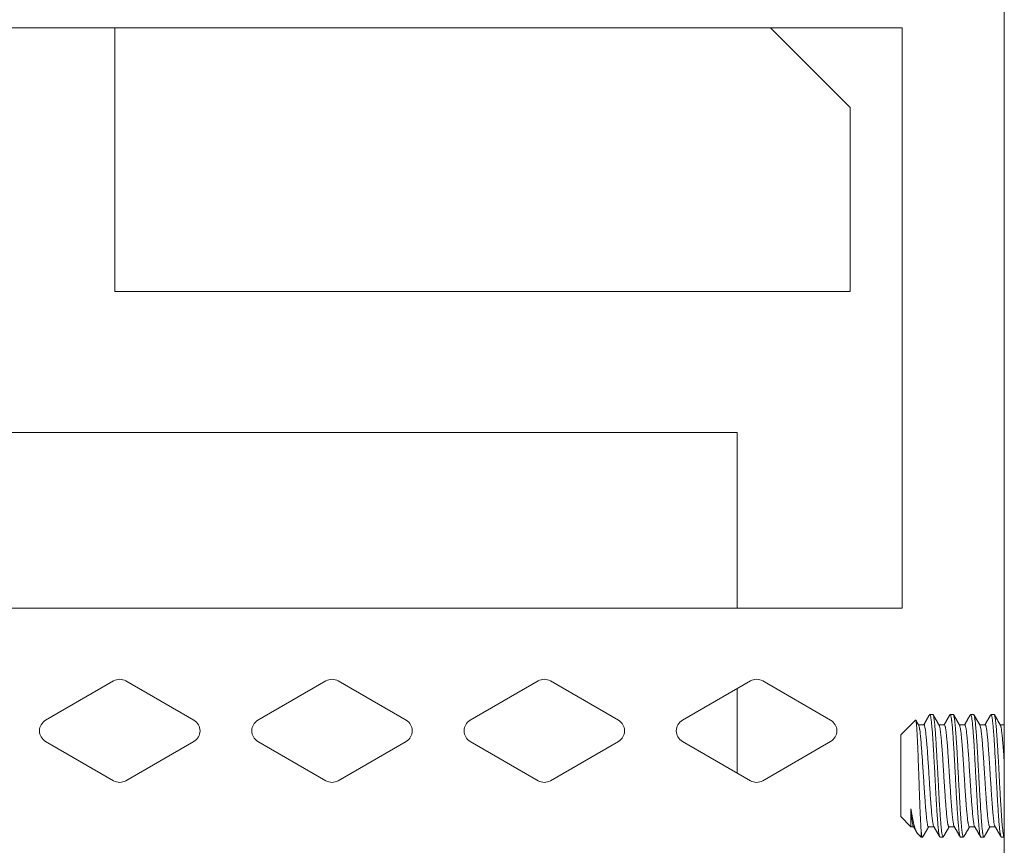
# Model space of a CAD drawing. Header units: millimetres. Extents: x 10908 to 11424, y -3584 to -2973.
# Tile 5 of 50: x 11171 to 11195, y -3548 to -3527. Entities that reach past the tile are written whole.
import ezdxf

# ---------------------------------------------------------------- set-up
doc = ezdxf.new("R2010")
doc.units = ezdxf.units.MM
doc.layers.add('1', color=7, linetype='Continuous', true_color=0xffffff)

msp = doc.modelspace()

# ---------------------------------------------------------------- linework, layer by layer
at = {"layer": '1', "color": 7, "linetype": 'Continuous', "lineweight": 18}
for p, q in [((11194.606, -3520.884), (11194.606, -3563.184)), ((11091.406, -3527.584), (11192.106, -3527.584)), ((11172.836, -3527.584), (11172.836, -3534.034)), ((11190.836, -3529.534), (11188.886, -3527.584)), ((11192.106, -3527.584), (11192.106, -3541.784)), ((11190.836, -3534.034), (11190.836, -3529.534)), ((11172.836, -3534.034), (11190.836, -3534.034)), ((11114.07, -3537.484), (11188.07, -3537.484)), ((11188.07, -3537.484), (11188.07, -3541.784)), ((11192.106, -3541.784), (11091.406, -3541.784)), ((11172.804, -3543.563), (11171.14, -3544.524)), ((11174.768, -3544.524), (11173.104, -3543.563)), ((11178, -3543.563), (11176.336, -3544.524)), ((11179.964, -3544.524), (11178.3, -3543.563)), ((11183.196, -3543.563), (11181.532, -3544.524)), ((11185.16, -3544.524), (11183.496, -3543.563)), ((11188.392, -3543.563), (11186.728, -3544.524)), ((11188.07, -3543.749), (11188.07, -3545.818)), ((11190.356, -3544.524), (11188.692, -3543.563)), ((11192.857, -3544.384), (11192.783, -3544.384)), ((11193.357, -3544.384), (11193.283, -3544.384)), ((11193.857, -3544.384), (11193.783, -3544.384)), ((11194.357, -3544.384), (11194.283, -3544.384)), ((11192.43, -3544.523), (11192.07, -3544.884)), ((11192.639, -3544.634), (11192.501, -3544.634)), ((11193.138, -3544.634), (11193.001, -3544.634)), ((11193.639, -3544.634), (11193.501, -3544.634)), ((11194.138, -3544.634), (11194.001, -3544.634)), ((11194.606, -3544.634), (11194.501, -3544.634)), ((11192.07, -3544.884), (11192.07, -3546.884)), ((11171.14, -3545.044), (11172.804, -3546.004)), ((11173.104, -3546.004), (11174.768, -3545.044)), ((11176.336, -3545.044), (11178, -3546.004)), ((11178.3, -3546.004), (11179.964, -3545.044)), ((11181.532, -3545.044), (11183.196, -3546.004)), ((11183.496, -3546.004), (11185.16, -3545.044)), ((11186.728, -3545.044), (11188.392, -3546.004)), ((11188.692, -3546.004), (11190.356, -3545.044)), ((11192.07, -3546.884), (11192.32, -3547.134)), ((11192.32, -3547.134), (11192.32, -3546.695)), ((11192.32, -3547.134), (11192.388, -3547.134)), ((11192.751, -3547.134), (11192.889, -3547.134)), ((11193.251, -3547.134), (11193.389, -3547.134)), ((11193.751, -3547.134), (11193.888, -3547.134)), ((11194.251, -3547.134), (11194.389, -3547.134)), ((11192.472, -3547.286), (11192.57, -3547.384)), ((11192.57, -3547.226), (11192.57, -3547.384)), ((11192.57, -3547.384), (11192.607, -3547.384)), ((11193.033, -3547.384), (11193.107, -3547.384)), ((11193.533, -3547.384), (11193.607, -3547.384)), ((11194.033, -3547.384), (11194.107, -3547.384)), ((11194.533, -3547.384), (11194.606, -3547.384))]:
    msp.add_line(p, q, dxfattribs=at)
for centre, start, end in [((11172.954, -3543.823), 60, 120), ((11178.15, -3543.823), 60, 120), ((11183.346, -3543.823), 60, 120), ((11188.542, -3543.823), 60, 120), ((11171.29, -3544.784), 120, 240), ((11174.618, -3544.784), 300, 60), ((11176.486, -3544.784), 120, 240), ((11179.814, -3544.784), 300, 60), ((11181.682, -3544.784), 120, 240), ((11185.01, -3544.784), 300, 60), ((11186.878, -3544.784), 120, 240), ((11190.206, -3544.784), 300, 60), ((11172.954, -3545.745), 240, 300), ((11178.15, -3545.745), 240, 300), ((11183.346, -3545.745), 240, 300), ((11188.542, -3545.745), 240, 300)]:
    msp.add_arc(centre, 0.3, start, end, dxfattribs=at)
for points, degree in [([(11192.776, -3544.39), (11192.707, -3544.509), (11192.636, -3544.634)], 2), ([(11193.005, -3544.637), (11192.934, -3544.511), (11192.862, -3544.387)], 2), ([(11193.277, -3544.388), (11193.203, -3544.514), (11193.13, -3544.641)], 2), ([(11193.511, -3544.644), (11193.437, -3544.516), (11193.363, -3544.388)], 2), ([(11193.776, -3544.389), (11193.707, -3544.509), (11193.636, -3544.636)], 2), ([(11194.017, -3544.657), (11193.939, -3544.521), (11193.864, -3544.39)], 2), ([(11194.276, -3544.389), (11194.205, -3544.511), (11194.134, -3544.634)], 2), ([(11194.518, -3544.661), (11194.439, -3544.52), (11194.363, -3544.388)], 2), ([(11192.503, -3544.636), (11192.438, -3544.519)], 1), ([(11192.389, -3547.132), (11192.427, -3547.205), (11192.464, -3547.269)], 2), ([(11192.619, -3547.369), (11192.686, -3547.253), (11192.754, -3547.132)], 2), ([(11192.875, -3547.117), (11192.951, -3547.248), (11193.026, -3547.378)], 2), ([(11193.112, -3547.38), (11193.184, -3547.257), (11193.255, -3547.134)], 2), ([(11193.384, -3547.131), (11193.456, -3547.257), (11193.527, -3547.38)], 2), ([(11193.614, -3547.378), (11193.684, -3547.257), (11193.755, -3547.134)], 2), ([(11193.884, -3547.131), (11193.955, -3547.257), (11194.026, -3547.377)], 2), ([(11194.119, -3547.368), (11194.186, -3547.252), (11194.255, -3547.13)], 2), ([(11194.376, -3547.118), (11194.452, -3547.251), (11194.527, -3547.38)], 2)]:
    msp.add_open_spline(points, degree=degree, dxfattribs=at)
for points, knots in [([(11193.025, -3547.376), (11193.024, -3547.375), (11193.024, -3547.374), (11193.022, -3547.369), (11193.021, -3547.366), (11193.017, -3547.355), (11193.015, -3547.347), (11193.008, -3547.315), (11193.004, -3547.287), (11192.998, -3547.244), (11192.997, -3547.235), (11192.995, -3547.216), (11192.994, -3547.206), (11192.99, -3547.176), (11192.988, -3547.154), (11192.981, -3547.083), (11192.977, -3547.031), (11192.971, -3546.958), (11192.97, -3546.943), (11192.968, -3546.913), (11192.967, -3546.897), (11192.964, -3546.85), (11192.961, -3546.817), (11192.955, -3546.716), (11192.95, -3546.645), (11192.945, -3546.551), (11192.943, -3546.532), (11192.941, -3546.494), (11192.94, -3546.474), (11192.937, -3546.415), (11192.934, -3546.376), (11192.928, -3546.255), (11192.923, -3546.174), (11192.918, -3546.069), (11192.917, -3546.048), (11192.914, -3546.006), (11192.913, -3545.984), (11192.91, -3545.921), (11192.908, -3545.879), (11192.901, -3545.753), (11192.896, -3545.669), (11192.891, -3545.566), (11192.89, -3545.545), (11192.888, -3545.504), (11192.886, -3545.483), (11192.883, -3545.422), (11192.881, -3545.382), (11192.874, -3545.265), (11192.87, -3545.189), (11192.864, -3545.098), (11192.863, -3545.081), (11192.861, -3545.045), (11192.86, -3545.027), (11192.856, -3544.976), (11192.854, -3544.942), (11192.847, -3544.847), (11192.843, -3544.787), (11192.837, -3544.72), (11192.836, -3544.706), (11192.834, -3544.681), (11192.833, -3544.668), (11192.829, -3544.631), (11192.827, -3544.609), (11192.82, -3544.545), (11192.816, -3544.509), (11192.81, -3544.472), (11192.809, -3544.465), (11192.807, -3544.452), (11192.806, -3544.446), (11192.802, -3544.428), (11192.8, -3544.419), (11192.794, -3544.395), (11192.789, -3544.386), (11192.783, -3544.384), (11192.782, -3544.384), (11192.78, -3544.385), (11192.779, -3544.385), (11192.777, -3544.388), (11192.776, -3544.39), (11192.775, -3544.392)], [0, 0, 0, 0, 0.007833, 0.007833, 0.021245, 0.021245, 0.048069, 0.048069, 0.101717, 0.101717, 0.115129, 0.115129, 0.128541, 0.128541, 0.155365, 0.155365, 0.209013, 0.209013, 0.222425, 0.222425, 0.235837, 0.235837, 0.262661, 0.262661, 0.316309, 0.316309, 0.329721, 0.329721, 0.343133, 0.343133, 0.369957, 0.369957, 0.423605, 0.423605, 0.437017, 0.437017, 0.450429, 0.450429, 0.477253, 0.477253, 0.530901, 0.530901, 0.544313, 0.544313, 0.557725, 0.557725, 0.584549, 0.584549, 0.638197, 0.638197, 0.651609, 0.651609, 0.665021, 0.665021, 0.691845, 0.691845, 0.745493, 0.745493, 0.758905, 0.758905, 0.772317, 0.772317, 0.799141, 0.799141, 0.852789, 0.852789, 0.866201, 0.866201, 0.879613, 0.879613, 0.906437, 0.906437, 0.960085, 0.960085, 0.973497, 0.973497, 0.986909, 0.986909, 1, 1, 1, 1]), ([(11192.857, -3544.384), (11192.859, -3544.384), (11192.862, -3544.387), (11192.866, -3544.394), (11192.867, -3544.397), (11192.87, -3544.403), (11192.873, -3544.414), (11192.876, -3544.429), (11192.883, -3544.463), (11192.887, -3544.492), (11192.893, -3544.538), (11192.894, -3544.547), (11192.896, -3544.567), (11192.9, -3544.598), (11192.903, -3544.632), (11192.91, -3544.704), (11192.914, -3544.758), (11192.92, -3544.833), (11192.921, -3544.848), (11192.923, -3544.879), (11192.927, -3544.927), (11192.93, -3544.976), (11192.937, -3545.079), (11192.941, -3545.151), (11192.947, -3545.247), (11192.948, -3545.266), (11192.95, -3545.305), (11192.953, -3545.364), (11192.957, -3545.423), (11192.963, -3545.544), (11192.968, -3545.627), (11192.974, -3545.732), (11192.975, -3545.753), (11192.977, -3545.796), (11192.978, -3545.817), (11192.981, -3545.88), (11192.984, -3545.922), (11192.99, -3546.048), (11192.995, -3546.131), (11193, -3546.235), (11193.001, -3546.255), (11193.004, -3546.296), (11193.007, -3546.357), (11193.01, -3546.416), (11193.017, -3546.533), (11193.022, -3546.608), (11193.027, -3546.698), (11193.028, -3546.716), (11193.031, -3546.75), (11193.034, -3546.802), (11193.037, -3546.851), (11193.044, -3546.945), (11193.048, -3547.003), (11193.054, -3547.069), (11193.055, -3547.082), (11193.057, -3547.107), (11193.061, -3547.143), (11193.064, -3547.176), (11193.071, -3547.237), (11193.075, -3547.271), (11193.081, -3547.307), (11193.082, -3547.313), (11193.084, -3547.325), (11193.088, -3547.343), (11193.091, -3547.356), (11193.098, -3547.377), (11193.102, -3547.384), (11193.108, -3547.384), (11193.109, -3547.383), (11193.111, -3547.382), (11193.112, -3547.38), (11193.113, -3547.379)], [0, 0, 0, 0, 0.03244, 0.03244, 0.045521, 0.045521, 0.058602, 0.084763, 0.084763, 0.137087, 0.137087, 0.150167, 0.150167, 0.163248, 0.18941, 0.18941, 0.241733, 0.241733, 0.254814, 0.254814, 0.267895, 0.294056, 0.294056, 0.346379, 0.346379, 0.35946, 0.35946, 0.372541, 0.398703, 0.398703, 0.451026, 0.451026, 0.464107, 0.464107, 0.477187, 0.477187, 0.503349, 0.503349, 0.555672, 0.555672, 0.568753, 0.568753, 0.581834, 0.607995, 0.607995, 0.660319, 0.660319, 0.673399, 0.673399, 0.68648, 0.712642, 0.712642, 0.764965, 0.764965, 0.778046, 0.778046, 0.791126, 0.817288, 0.817288, 0.869611, 0.869611, 0.882692, 0.882692, 0.895773, 0.921934, 0.921934, 0.974258, 0.974258, 0.987338, 0.987338, 1, 1, 1, 1]), ([(11193.533, -3547.384), (11193.532, -3547.384), (11193.531, -3547.383), (11193.527, -3547.381), (11193.525, -3547.377), (11193.518, -3547.361), (11193.514, -3547.344), (11193.507, -3547.307), (11193.505, -3547.293), (11193.5, -3547.262), (11193.498, -3547.244), (11193.492, -3547.188), (11193.487, -3547.144), (11193.48, -3547.069), (11193.478, -3547.043), (11193.474, -3546.987), (11193.471, -3546.958), (11193.465, -3546.868), (11193.46, -3546.803), (11193.455, -3546.716), (11193.454, -3546.698), (11193.451, -3546.662), (11193.45, -3546.644), (11193.447, -3546.588), (11193.445, -3546.551), (11193.438, -3546.436), (11193.433, -3546.358), (11193.428, -3546.256), (11193.427, -3546.235), (11193.424, -3546.193), (11193.423, -3546.173), (11193.42, -3546.11), (11193.418, -3546.068), (11193.411, -3545.943), (11193.407, -3545.859), (11193.401, -3545.754), (11193.4, -3545.732), (11193.398, -3545.69), (11193.396, -3545.669), (11193.393, -3545.606), (11193.391, -3545.565), (11193.384, -3545.443), (11193.38, -3545.363), (11193.374, -3545.266), (11193.373, -3545.247), (11193.371, -3545.209), (11193.37, -3545.19), (11193.366, -3545.134), (11193.364, -3545.098), (11193.357, -3544.992), (11193.353, -3544.926), (11193.347, -3544.848), (11193.346, -3544.833), (11193.344, -3544.803), (11193.343, -3544.789), (11193.339, -3544.746), (11193.337, -3544.719), (11193.33, -3544.642), (11193.326, -3544.597), (11193.32, -3544.548), (11193.319, -3544.538), (11193.317, -3544.52), (11193.316, -3544.511), (11193.312, -3544.486), (11193.31, -3544.471), (11193.304, -3544.432), (11193.299, -3544.413), (11193.294, -3544.397), (11193.292, -3544.394), (11193.29, -3544.39), (11193.289, -3544.388), (11193.286, -3544.385), (11193.285, -3544.384), (11193.283, -3544.384)], [0, 0, 0, 0, 0.01332, 0.01332, 0.040179, 0.040179, 0.093896, 0.093896, 0.120755, 0.120755, 0.147613, 0.147613, 0.201331, 0.201331, 0.228189, 0.228189, 0.255048, 0.255048, 0.308765, 0.308765, 0.322195, 0.322195, 0.335624, 0.335624, 0.362483, 0.362483, 0.4162, 0.4162, 0.429629, 0.429629, 0.443059, 0.443059, 0.469917, 0.469917, 0.523635, 0.523635, 0.537064, 0.537064, 0.550493, 0.550493, 0.577352, 0.577352, 0.631069, 0.631069, 0.644499, 0.644499, 0.657928, 0.657928, 0.684787, 0.684787, 0.738504, 0.738504, 0.751933, 0.751933, 0.765363, 0.765363, 0.792221, 0.792221, 0.845939, 0.845939, 0.859368, 0.859368, 0.872797, 0.872797, 0.899656, 0.899656, 0.953373, 0.953373, 0.966803, 0.966803, 0.980232, 0.980232, 1, 1, 1, 1]), ([(11193.357, -3544.384), (11193.358, -3544.384), (11193.36, -3544.385), (11193.366, -3544.392), (11193.371, -3544.405), (11193.376, -3544.429), (11193.377, -3544.434), (11193.38, -3544.446), (11193.383, -3544.464), (11193.386, -3544.487), (11193.393, -3544.536), (11193.397, -3544.575), (11193.403, -3544.632), (11193.404, -3544.644), (11193.406, -3544.669), (11193.41, -3544.706), (11193.413, -3544.747), (11193.42, -3544.831), (11193.424, -3544.893), (11193.43, -3544.977), (11193.431, -3544.994), (11193.433, -3545.028), (11193.437, -3545.081), (11193.44, -3545.135), (11193.447, -3545.246), (11193.451, -3545.323), (11193.457, -3545.423), (11193.458, -3545.444), (11193.46, -3545.484), (11193.463, -3545.546), (11193.467, -3545.607), (11193.474, -3545.732), (11193.478, -3545.816), (11193.484, -3545.922), (11193.485, -3545.943), (11193.487, -3545.985), (11193.49, -3546.049), (11193.494, -3546.111), (11193.5, -3546.235), (11193.505, -3546.316), (11193.51, -3546.416), (11193.512, -3546.436), (11193.514, -3546.475), (11193.517, -3546.533), (11193.521, -3546.589), (11193.527, -3546.699), (11193.532, -3546.768), (11193.537, -3546.85), (11193.538, -3546.867), (11193.541, -3546.898), (11193.542, -3546.914), (11193.545, -3546.959), (11193.547, -3546.988), (11193.554, -3547.071), (11193.558, -3547.12), (11193.564, -3547.176), (11193.565, -3547.186), (11193.568, -3547.207), (11193.571, -3547.236), (11193.574, -3547.262), (11193.581, -3547.309), (11193.585, -3547.333), (11193.591, -3547.355), (11193.592, -3547.359), (11193.594, -3547.366), (11193.598, -3547.376), (11193.601, -3547.381), (11193.604, -3547.383), (11193.606, -3547.384), (11193.607, -3547.384)], [0, 0, 0, 0, 0.020611, 0.020611, 0.074282, 0.074282, 0.0877, 0.0877, 0.101118, 0.127954, 0.127954, 0.181625, 0.181625, 0.195042, 0.195042, 0.20846, 0.235296, 0.235296, 0.288967, 0.288967, 0.302385, 0.302385, 0.315802, 0.342638, 0.342638, 0.396309, 0.396309, 0.409727, 0.409727, 0.423145, 0.44998, 0.44998, 0.503651, 0.503651, 0.517069, 0.517069, 0.530487, 0.557322, 0.557322, 0.610994, 0.610994, 0.624411, 0.624411, 0.637829, 0.664665, 0.664665, 0.718336, 0.718336, 0.731754, 0.731754, 0.745171, 0.745171, 0.772007, 0.772007, 0.825678, 0.825678, 0.839096, 0.839096, 0.852514, 0.879349, 0.879349, 0.93302, 0.93302, 0.946438, 0.946438, 0.959856, 0.986691, 0.986691, 1, 1, 1, 1]), ([(11194.033, -3547.384), (11194.028, -3547.384), (11194.024, -3547.377), (11194.018, -3547.359), (11194.017, -3547.355), (11194.015, -3547.346), (11194.012, -3547.332), (11194.008, -3547.313), (11194.002, -3547.272), (11193.997, -3547.238), (11193.992, -3547.186), (11193.99, -3547.176), (11193.988, -3547.154), (11193.985, -3547.119), (11193.981, -3547.082), (11193.975, -3547.003), (11193.97, -3546.946), (11193.965, -3546.867), (11193.964, -3546.85), (11193.961, -3546.818), (11193.958, -3546.767), (11193.955, -3546.715), (11193.948, -3546.609), (11193.943, -3546.534), (11193.938, -3546.436), (11193.937, -3546.416), (11193.934, -3546.376), (11193.931, -3546.316), (11193.928, -3546.255), (11193.921, -3546.132), (11193.917, -3546.049), (11193.911, -3545.943), (11193.91, -3545.922), (11193.908, -3545.879), (11193.904, -3545.816), (11193.901, -3545.753), (11193.894, -3545.628), (11193.89, -3545.545), (11193.884, -3545.444), (11193.883, -3545.423), (11193.881, -3545.383), (11193.88, -3545.363), (11193.876, -3545.304), (11193.874, -3545.265), (11193.867, -3545.152), (11193.863, -3545.08), (11193.856, -3544.977), (11193.854, -3544.943), (11193.849, -3544.879), (11193.847, -3544.848), (11193.841, -3544.759), (11193.836, -3544.705), (11193.829, -3544.632), (11193.827, -3544.609), (11193.823, -3544.566), (11193.82, -3544.547), (11193.814, -3544.493), (11193.809, -3544.463), (11193.803, -3544.429), (11193.8, -3544.419), (11193.796, -3544.403), (11193.794, -3544.397), (11193.787, -3544.383), (11193.782, -3544.381), (11193.777, -3544.388), (11193.776, -3544.389), (11193.776, -3544.39)], [0, 0, 0, 0, 0.052159, 0.052159, 0.065199, 0.065199, 0.078239, 0.104319, 0.104319, 0.156478, 0.156478, 0.169518, 0.169518, 0.182558, 0.208637, 0.208637, 0.260797, 0.260797, 0.273837, 0.273837, 0.286876, 0.312956, 0.312956, 0.365115, 0.365115, 0.378155, 0.378155, 0.391195, 0.417275, 0.417275, 0.469434, 0.469434, 0.482474, 0.482474, 0.495514, 0.521594, 0.521594, 0.573753, 0.573753, 0.586793, 0.586793, 0.599833, 0.599833, 0.625912, 0.625912, 0.678072, 0.678072, 0.704151, 0.704151, 0.730231, 0.730231, 0.78239, 0.78239, 0.80847, 0.80847, 0.83455, 0.83455, 0.886709, 0.886709, 0.912789, 0.912789, 0.938868, 0.938868, 0.991028, 0.991028, 1, 1, 1, 1]), ([(11193.857, -3544.384), (11193.857, -3544.384), (11193.858, -3544.384), (11193.859, -3544.385), (11193.861, -3544.386), (11193.863, -3544.388), (11193.866, -3544.394), (11193.87, -3544.403), (11193.876, -3544.427), (11193.881, -3544.45), (11193.886, -3544.487), (11193.887, -3544.495), (11193.89, -3544.511), (11193.893, -3544.538), (11193.896, -3544.567), (11193.903, -3544.631), (11193.907, -3544.679), (11193.913, -3544.747), (11193.914, -3544.761), (11193.917, -3544.789), (11193.92, -3544.833), (11193.923, -3544.879), (11193.93, -3544.975), (11193.934, -3545.044), (11193.94, -3545.135), (11193.941, -3545.153), (11193.943, -3545.191), (11193.947, -3545.247), (11193.95, -3545.305), (11193.957, -3545.423), (11193.961, -3545.503), (11193.967, -3545.607), (11193.968, -3545.628), (11193.97, -3545.67), (11193.974, -3545.733), (11193.977, -3545.796), (11193.984, -3545.922), (11193.988, -3546.006), (11193.994, -3546.111), (11193.995, -3546.132), (11193.997, -3546.174), (11194, -3546.236), (11194.004, -3546.297), (11194.01, -3546.417), (11194.015, -3546.495), (11194.021, -3546.589), (11194.022, -3546.608), (11194.024, -3546.645), (11194.027, -3546.699), (11194.031, -3546.751), (11194.037, -3546.852), (11194.042, -3546.915), (11194.047, -3546.987), (11194.049, -3547.002), (11194.051, -3547.03), (11194.054, -3547.07), (11194.057, -3547.107), (11194.064, -3547.177), (11194.069, -3547.218), (11194.074, -3547.262), (11194.075, -3547.27), (11194.078, -3547.286), (11194.081, -3547.308), (11194.084, -3547.326), (11194.091, -3547.357), (11194.095, -3547.372), (11194.101, -3547.38), (11194.102, -3547.382), (11194.104, -3547.383), (11194.108, -3547.385), (11194.111, -3547.382), (11194.114, -3547.377), (11194.115, -3547.376), (11194.115, -3547.375)], [0, 0, 0, 0, 0.006235, 0.006235, 0.019221, 0.019221, 0.032206, 0.058178, 0.058178, 0.11012, 0.11012, 0.123106, 0.123106, 0.136091, 0.162063, 0.162063, 0.214005, 0.214005, 0.226991, 0.226991, 0.239977, 0.265948, 0.265948, 0.31789, 0.31789, 0.330876, 0.330876, 0.343862, 0.369833, 0.369833, 0.421776, 0.421776, 0.434761, 0.434761, 0.447747, 0.473718, 0.473718, 0.525661, 0.525661, 0.538646, 0.538646, 0.551632, 0.577603, 0.577603, 0.629546, 0.629546, 0.642532, 0.642532, 0.655517, 0.681489, 0.681489, 0.733431, 0.733431, 0.746417, 0.746417, 0.759402, 0.785374, 0.785374, 0.837316, 0.837316, 0.850302, 0.850302, 0.863288, 0.889259, 0.889259, 0.941201, 0.941201, 0.954187, 0.954187, 0.967173, 0.993144, 0.993144, 1, 1, 1, 1]), ([(11194.533, -3547.384), (11194.532, -3547.384), (11194.531, -3547.383), (11194.528, -3547.382), (11194.527, -3547.38), (11194.525, -3547.377), (11194.522, -3547.37), (11194.518, -3547.36), (11194.512, -3547.333), (11194.507, -3547.309), (11194.502, -3547.27), (11194.5, -3547.262), (11194.498, -3547.244), (11194.495, -3547.217), (11194.492, -3547.187), (11194.485, -3547.121), (11194.48, -3547.071), (11194.475, -3547.002), (11194.474, -3546.988), (11194.471, -3546.958), (11194.468, -3546.914), (11194.465, -3546.867), (11194.458, -3546.769), (11194.454, -3546.7), (11194.448, -3546.608), (11194.447, -3546.589), (11194.445, -3546.551), (11194.443, -3546.532), (11194.44, -3546.475), (11194.438, -3546.436), (11194.431, -3546.317), (11194.427, -3546.236), (11194.421, -3546.132), (11194.42, -3546.111), (11194.418, -3546.069), (11194.414, -3546.006), (11194.411, -3545.943), (11194.404, -3545.817), (11194.4, -3545.733), (11194.394, -3545.628), (11194.393, -3545.607), (11194.391, -3545.566), (11194.388, -3545.504), (11194.384, -3545.443), (11194.377, -3545.324), (11194.373, -3545.247), (11194.367, -3545.153), (11194.366, -3545.135), (11194.364, -3545.098), (11194.361, -3545.045), (11194.357, -3544.993), (11194.351, -3544.894), (11194.346, -3544.832), (11194.341, -3544.761), (11194.339, -3544.747), (11194.337, -3544.72), (11194.334, -3544.68), (11194.33, -3544.644), (11194.324, -3544.576), (11194.319, -3544.536), (11194.314, -3544.495), (11194.313, -3544.487), (11194.31, -3544.472), (11194.307, -3544.451), (11194.304, -3544.434), (11194.297, -3544.405), (11194.292, -3544.392), (11194.287, -3544.386), (11194.286, -3544.385), (11194.284, -3544.384), (11194.283, -3544.384), (11194.283, -3544.384)], [0, 0, 0, 0, 0.012681, 0.012681, 0.026116, 0.026116, 0.039551, 0.066421, 0.066421, 0.120162, 0.120162, 0.133597, 0.133597, 0.147032, 0.173902, 0.173902, 0.227642, 0.227642, 0.241077, 0.241077, 0.254512, 0.281383, 0.281383, 0.335123, 0.335123, 0.348558, 0.348558, 0.361993, 0.361993, 0.388863, 0.388863, 0.442604, 0.442604, 0.456039, 0.456039, 0.469474, 0.496344, 0.496344, 0.550084, 0.550084, 0.563519, 0.563519, 0.576954, 0.603825, 0.603825, 0.657565, 0.657565, 0.671, 0.671, 0.684435, 0.711305, 0.711305, 0.765046, 0.765046, 0.778481, 0.778481, 0.791916, 0.818786, 0.818786, 0.872526, 0.872526, 0.885961, 0.885961, 0.899396, 0.926267, 0.926267, 0.980007, 0.980007, 0.993442, 0.993442, 1, 1, 1, 1]), ([(11194.357, -3544.384), (11194.361, -3544.384), (11194.364, -3544.389), (11194.37, -3544.403), (11194.371, -3544.407), (11194.373, -3544.415), (11194.376, -3544.428), (11194.38, -3544.446), (11194.386, -3544.485), (11194.391, -3544.518), (11194.396, -3544.567), (11194.397, -3544.578), (11194.4, -3544.599), (11194.403, -3544.632), (11194.406, -3544.669), (11194.413, -3544.745), (11194.418, -3544.802), (11194.423, -3544.879), (11194.424, -3544.895), (11194.427, -3544.928), (11194.43, -3544.977), (11194.433, -3545.028), (11194.44, -3545.134), (11194.444, -3545.208), (11194.45, -3545.305), (11194.451, -3545.325), (11194.453, -3545.364), (11194.457, -3545.424), (11194.46, -3545.485), (11194.467, -3545.607), (11194.471, -3545.69), (11194.477, -3545.796), (11194.478, -3545.817), (11194.48, -3545.859), (11194.484, -3545.923), (11194.487, -3545.986), (11194.494, -3546.111), (11194.498, -3546.194), (11194.504, -3546.296), (11194.505, -3546.317), (11194.507, -3546.357), (11194.508, -3546.377), (11194.512, -3546.437), (11194.514, -3546.476), (11194.521, -3546.59), (11194.525, -3546.663), (11194.531, -3546.75), (11194.532, -3546.768), (11194.534, -3546.802), (11194.537, -3546.852), (11194.541, -3546.899), (11194.547, -3546.989), (11194.552, -3547.044), (11194.557, -3547.107), (11194.559, -3547.119), (11194.561, -3547.143), (11194.564, -3547.177), (11194.568, -3547.207), (11194.574, -3547.264), (11194.579, -3547.295), (11194.584, -3547.325), (11194.585, -3547.331), (11194.588, -3547.342), (11194.591, -3547.356), (11194.594, -3547.367), (11194.6, -3547.38), (11194.603, -3547.384), (11194.607, -3547.384)], [0, 0, 0, 0, 0.047445, 0.047445, 0.060863, 0.060863, 0.074281, 0.101116, 0.101116, 0.154787, 0.154787, 0.168205, 0.168205, 0.181623, 0.208459, 0.208459, 0.26213, 0.26213, 0.275548, 0.275548, 0.288965, 0.315801, 0.315801, 0.369472, 0.369472, 0.38289, 0.38289, 0.396308, 0.423143, 0.423143, 0.476814, 0.476814, 0.490232, 0.490232, 0.50365, 0.530486, 0.530486, 0.584157, 0.584157, 0.597575, 0.597575, 0.610992, 0.610992, 0.637828, 0.637828, 0.691499, 0.691499, 0.704917, 0.704917, 0.718335, 0.74517, 0.74517, 0.798841, 0.798841, 0.812259, 0.812259, 0.825677, 0.852513, 0.852513, 0.906184, 0.906184, 0.919602, 0.919602, 0.933019, 0.959855, 0.959855, 1, 1, 1, 1]), ([(11192.437, -3544.518), (11192.438, -3544.518), (11192.438, -3544.519), (11192.44, -3544.521), (11192.441, -3544.524), (11192.445, -3544.537), (11192.448, -3544.551), (11192.451, -3544.575), (11192.452, -3544.58), (11192.453, -3544.591), (11192.454, -3544.597), (11192.456, -3544.616), (11192.457, -3544.63), (11192.461, -3544.674), (11192.463, -3544.708), (11192.467, -3544.767), (11192.468, -3544.788), (11192.47, -3544.821), (11192.471, -3544.832), (11192.472, -3544.855), (11192.473, -3544.866), (11192.476, -3544.926), (11192.479, -3544.977), (11192.482, -3545.06), (11192.484, -3545.088), (11192.486, -3545.132), (11192.486, -3545.147), (11192.488, -3545.177), (11192.488, -3545.192), (11192.491, -3545.269), (11192.494, -3545.332), (11192.499, -3545.464), (11192.501, -3545.531), (11192.505, -3545.636), (11192.506, -3545.671), (11192.509, -3545.741), (11192.51, -3545.776), (11192.514, -3545.881), (11192.516, -3545.952), (11192.52, -3546.059), (11192.521, -3546.095), (11192.524, -3546.165), (11192.525, -3546.2), (11192.529, -3546.304), (11192.531, -3546.372), (11192.535, -3546.472), (11192.536, -3546.505), (11192.538, -3546.553), (11192.538, -3546.57), (11192.54, -3546.602), (11192.54, -3546.617), (11192.543, -3546.695), (11192.546, -3546.755), (11192.549, -3546.839), (11192.55, -3546.867), (11192.552, -3546.907), (11192.553, -3546.92), (11192.554, -3546.947), (11192.555, -3546.959), (11192.558, -3547.022), (11192.563, -3547.115), (11192.567, -3547.191), (11192.57, -3547.226)], [0, 0, 0, 0, 0.010794, 0.010794, 0.039057, 0.039057, 0.095583, 0.095583, 0.109714, 0.109714, 0.123846, 0.123846, 0.152109, 0.152109, 0.208635, 0.208635, 0.236898, 0.236898, 0.251029, 0.251029, 0.265161, 0.265161, 0.321687, 0.321687, 0.34995, 0.34995, 0.364082, 0.364082, 0.378213, 0.378213, 0.434739, 0.434739, 0.491265, 0.491265, 0.519528, 0.519528, 0.547791, 0.547791, 0.604317, 0.604317, 0.632581, 0.632581, 0.660844, 0.660844, 0.71737, 0.71737, 0.745633, 0.745633, 0.759764, 0.759764, 0.773896, 0.773896, 0.830422, 0.830422, 0.858685, 0.858685, 0.872816, 0.872816, 0.886948, 0.886948, 0.943474, 1, 1, 1, 1]), ([(11192.503, -3544.634), (11192.505, -3544.635), (11192.506, -3544.636), (11192.509, -3544.64), (11192.512, -3544.645), (11192.517, -3544.657), (11192.521, -3544.673), (11192.526, -3544.695), (11192.53, -3544.715), (11192.531, -3544.721), (11192.533, -3544.736), (11192.535, -3544.744), (11192.541, -3544.784), (11192.545, -3544.822), (11192.552, -3544.887), (11192.555, -3544.91), (11192.56, -3544.959), (11192.562, -3544.985), (11192.569, -3545.067), (11192.574, -3545.125), (11192.581, -3545.219), (11192.584, -3545.251), (11192.587, -3545.301), (11192.589, -3545.318), (11192.591, -3545.352), (11192.592, -3545.369), (11192.598, -3545.455), (11192.603, -3545.527), (11192.61, -3545.637), (11192.612, -3545.674), (11192.617, -3545.749), (11192.62, -3545.787), (11192.627, -3545.9), (11192.632, -3545.975), (11192.638, -3546.068), (11192.639, -3546.087), (11192.641, -3546.124), (11192.643, -3546.143), (11192.646, -3546.198), (11192.649, -3546.235), (11192.656, -3546.342), (11192.661, -3546.411), (11192.668, -3546.511), (11192.67, -3546.544), (11192.675, -3546.606), (11192.677, -3546.637), (11192.685, -3546.725), (11192.689, -3546.779), (11192.695, -3546.841), (11192.697, -3546.853), (11192.699, -3546.877), (11192.703, -3546.911), (11192.709, -3546.962), (11192.713, -3546.997), (11192.717, -3547.021), (11192.718, -3547.029), (11192.721, -3547.044), (11192.722, -3547.051), (11192.728, -3547.083), (11192.733, -3547.103), (11192.74, -3547.122), (11192.742, -3547.127), (11192.746, -3547.131), (11192.747, -3547.132), (11192.749, -3547.134), (11192.751, -3547.134), (11192.752, -3547.134), (11192.753, -3547.134), (11192.753, -3547.133)], [0, 0, 0, 0, 0.014305, 0.014305, 0.043147, 0.043147, 0.071989, 0.10083, 0.10083, 0.115251, 0.115251, 0.129672, 0.129672, 0.187356, 0.187356, 0.216197, 0.216197, 0.245039, 0.245039, 0.302722, 0.302722, 0.331564, 0.331564, 0.345985, 0.345985, 0.360406, 0.360406, 0.418089, 0.418089, 0.446931, 0.446931, 0.475772, 0.475772, 0.533456, 0.533456, 0.547876, 0.547876, 0.562297, 0.562297, 0.591139, 0.591139, 0.648822, 0.648822, 0.677664, 0.677664, 0.706506, 0.706506, 0.764189, 0.764189, 0.77861, 0.77861, 0.793031, 0.821872, 0.850714, 0.850714, 0.865135, 0.865135, 0.879556, 0.879556, 0.937239, 0.937239, 0.966081, 0.966081, 0.980502, 0.980502, 0.994923, 0.994923, 1, 1, 1, 1]), ([(11192.876, -3547.119), (11192.876, -3547.119), (11192.876, -3547.119), (11192.874, -3547.113), (11192.871, -3547.105), (11192.868, -3547.091), (11192.866, -3547.086), (11192.864, -3547.074), (11192.863, -3547.068), (11192.856, -3547.036), (11192.852, -3547.004), (11192.844, -3546.947), (11192.842, -3546.926), (11192.837, -3546.881), (11192.835, -3546.858), (11192.827, -3546.783), (11192.822, -3546.728), (11192.816, -3546.654), (11192.815, -3546.638), (11192.813, -3546.607), (11192.811, -3546.591), (11192.808, -3546.543), (11192.805, -3546.51), (11192.798, -3546.41), (11192.793, -3546.339), (11192.787, -3546.248), (11192.786, -3546.229), (11192.783, -3546.192), (11192.78, -3546.136), (11192.774, -3546.042), (11192.769, -3545.966), (11192.764, -3545.889), (11192.761, -3545.851), (11192.754, -3545.735), (11192.749, -3545.659), (11192.742, -3545.548), (11192.739, -3545.512), (11192.736, -3545.457), (11192.735, -3545.439), (11192.732, -3545.403), (11192.731, -3545.385), (11192.725, -3545.298), (11192.72, -3545.231), (11192.713, -3545.137), (11192.71, -3545.107), (11192.707, -3545.063), (11192.705, -3545.048), (11192.703, -3545.02), (11192.702, -3545.006), (11192.695, -3544.939), (11192.691, -3544.891), (11192.683, -3544.827), (11192.681, -3544.806), (11192.676, -3544.769), (11192.674, -3544.752), (11192.666, -3544.707), (11192.661, -3544.683), (11192.655, -3544.661), (11192.654, -3544.657), (11192.652, -3544.651), (11192.65, -3544.648), (11192.647, -3544.64), (11192.644, -3544.636), (11192.641, -3544.634), (11192.64, -3544.634), (11192.639, -3544.634)], [0, 0, 0, 0, 0.001478, 0.001478, 0.032251, 0.032251, 0.047637, 0.047637, 0.063024, 0.063024, 0.12457, 0.12457, 0.155343, 0.155343, 0.186116, 0.186116, 0.247662, 0.247662, 0.263048, 0.263048, 0.278435, 0.278435, 0.309208, 0.309208, 0.370754, 0.370754, 0.386141, 0.386141, 0.401527, 0.4323, 0.463073, 0.463073, 0.493846, 0.493846, 0.555392, 0.555392, 0.586165, 0.586165, 0.601552, 0.601552, 0.616939, 0.616939, 0.678485, 0.678485, 0.709258, 0.709258, 0.724644, 0.724644, 0.740031, 0.740031, 0.801577, 0.801577, 0.83235, 0.83235, 0.863123, 0.863123, 0.924669, 0.924669, 0.940056, 0.940056, 0.955442, 0.955442, 0.986215, 0.986215, 1, 1, 1, 1]), ([(11192.993, -3544.64), (11192.994, -3544.638), (11192.995, -3544.637), (11193.001, -3544.632), (11193.006, -3544.634), (11193.013, -3544.648), (11193.016, -3544.655), (11193.021, -3544.671), (11193.023, -3544.681), (11193.03, -3544.715), (11193.035, -3544.744), (11193.041, -3544.788), (11193.042, -3544.797), (11193.045, -3544.817), (11193.046, -3544.827), (11193.049, -3544.858), (11193.052, -3544.88), (11193.059, -3544.95), (11193.064, -3545.001), (11193.071, -3545.087), (11193.073, -3545.116), (11193.078, -3545.177), (11193.081, -3545.209), (11193.088, -3545.305), (11193.093, -3545.373), (11193.099, -3545.462), (11193.1, -3545.48), (11193.102, -3545.516), (11193.106, -3545.57), (11193.112, -3545.662), (11193.117, -3545.736), (11193.121, -3545.811), (11193.124, -3545.849), (11193.131, -3545.963), (11193.136, -3546.038), (11193.143, -3546.149), (11193.145, -3546.185), (11193.149, -3546.24), (11193.15, -3546.258), (11193.153, -3546.294), (11193.154, -3546.312), (11193.16, -3546.4), (11193.165, -3546.468), (11193.172, -3546.564), (11193.174, -3546.595), (11193.178, -3546.641), (11193.179, -3546.656), (11193.181, -3546.686), (11193.183, -3546.7), (11193.189, -3546.771), (11193.193, -3546.822), (11193.2, -3546.892), (11193.203, -3546.913), (11193.207, -3546.944), (11193.208, -3546.954), (11193.21, -3546.973), (11193.211, -3546.983), (11193.217, -3547.026), (11193.222, -3547.055), (11193.228, -3547.083), (11193.229, -3547.088), (11193.232, -3547.098), (11193.233, -3547.102), (11193.237, -3547.114), (11193.239, -3547.12), (11193.246, -3547.134), (11193.251, -3547.136), (11193.256, -3547.131), (11193.257, -3547.13), (11193.257, -3547.13)], [0, 0, 0, 0, 0.012429, 0.012429, 0.066943, 0.066943, 0.0942, 0.0942, 0.121457, 0.121457, 0.17597, 0.17597, 0.189599, 0.189599, 0.203227, 0.203227, 0.230484, 0.230484, 0.284998, 0.284998, 0.312255, 0.312255, 0.339512, 0.339512, 0.394025, 0.394025, 0.407654, 0.407654, 0.421282, 0.448539, 0.475796, 0.475796, 0.503053, 0.503053, 0.557566, 0.557566, 0.584823, 0.584823, 0.598452, 0.598452, 0.61208, 0.61208, 0.666594, 0.666594, 0.693851, 0.693851, 0.707479, 0.707479, 0.721108, 0.721108, 0.775621, 0.775621, 0.802878, 0.802878, 0.816507, 0.816507, 0.830135, 0.830135, 0.884649, 0.884649, 0.898277, 0.898277, 0.911906, 0.911906, 0.939162, 0.939162, 0.993676, 0.993676, 1, 1, 1, 1]), ([(11193.395, -3547.13), (11193.393, -3547.133), (11193.391, -3547.134), (11193.386, -3547.134), (11193.384, -3547.132), (11193.38, -3547.127), (11193.379, -3547.124), (11193.376, -3547.119), (11193.375, -3547.116), (11193.369, -3547.098), (11193.364, -3547.077), (11193.357, -3547.036), (11193.354, -3547.02), (11193.351, -3546.995), (11193.349, -3546.986), (11193.347, -3546.967), (11193.346, -3546.957), (11193.34, -3546.907), (11193.335, -3546.861), (11193.329, -3546.797), (11193.327, -3546.783), (11193.325, -3546.756), (11193.324, -3546.742), (11193.32, -3546.699), (11193.318, -3546.67), (11193.31, -3546.579), (11193.306, -3546.514), (11193.298, -3546.411), (11193.296, -3546.376), (11193.291, -3546.304), (11193.288, -3546.268), (11193.281, -3546.158), (11193.276, -3546.083), (11193.27, -3545.987), (11193.269, -3545.967), (11193.266, -3545.929), (11193.263, -3545.871), (11193.257, -3545.776), (11193.252, -3545.7), (11193.248, -3545.644), (11193.247, -3545.625), (11193.244, -3545.587), (11193.243, -3545.569), (11193.237, -3545.476), (11193.232, -3545.404), (11193.225, -3545.301), (11193.223, -3545.268), (11193.218, -3545.202), (11193.215, -3545.17), (11193.208, -3545.077), (11193.203, -3545.02), (11193.196, -3544.942), (11193.193, -3544.918), (11193.19, -3544.882), (11193.188, -3544.871), (11193.186, -3544.849), (11193.185, -3544.838), (11193.179, -3544.787), (11193.174, -3544.752), (11193.168, -3544.716), (11193.166, -3544.71), (11193.164, -3544.697), (11193.163, -3544.691), (11193.159, -3544.675), (11193.157, -3544.665), (11193.149, -3544.643), (11193.144, -3544.635), (11193.137, -3544.633), (11193.135, -3544.635), (11193.132, -3544.638), (11193.132, -3544.638), (11193.131, -3544.639)], [0, 0, 0, 0, 0.024449, 0.024449, 0.052233, 0.052233, 0.066125, 0.066125, 0.080017, 0.080017, 0.135585, 0.135585, 0.163369, 0.163369, 0.177261, 0.177261, 0.191152, 0.191152, 0.24672, 0.24672, 0.260612, 0.260612, 0.274504, 0.274504, 0.302288, 0.302288, 0.357856, 0.357856, 0.38564, 0.38564, 0.413424, 0.413424, 0.468992, 0.468992, 0.482884, 0.482884, 0.496776, 0.52456, 0.552344, 0.552344, 0.566236, 0.566236, 0.580128, 0.580128, 0.635696, 0.635696, 0.66348, 0.66348, 0.691264, 0.691264, 0.746831, 0.746831, 0.774615, 0.774615, 0.788507, 0.788507, 0.802399, 0.802399, 0.857967, 0.857967, 0.871859, 0.871859, 0.885751, 0.885751, 0.913535, 0.913535, 0.969103, 0.969103, 0.996887, 0.996887, 1, 1, 1, 1]), ([(11193.501, -3544.634), (11193.502, -3544.634), (11193.503, -3544.634), (11193.505, -3544.636), (11193.509, -3544.639), (11193.513, -3544.647), (11193.52, -3544.666), (11193.524, -3544.686), (11193.534, -3544.739), (11193.539, -3544.772), (11193.546, -3544.83), (11193.548, -3544.85), (11193.552, -3544.883), (11193.553, -3544.895), (11193.556, -3544.919), (11193.557, -3544.931), (11193.563, -3544.993), (11193.568, -3545.048), (11193.575, -3545.136), (11193.577, -3545.166), (11193.582, -3545.23), (11193.585, -3545.262), (11193.592, -3545.362), (11193.597, -3545.432), (11193.604, -3545.539), (11193.606, -3545.575), (11193.61, -3545.631), (11193.611, -3545.65), (11193.613, -3545.687), (11193.615, -3545.706), (11193.621, -3545.799), (11193.625, -3545.874), (11193.633, -3545.987), (11193.635, -3546.025), (11193.64, -3546.1), (11193.642, -3546.137), (11193.649, -3546.247), (11193.654, -3546.318), (11193.66, -3546.404), (11193.661, -3546.422), (11193.664, -3546.456), (11193.665, -3546.472), (11193.669, -3546.522), (11193.671, -3546.554), (11193.678, -3546.648), (11193.683, -3546.706), (11193.689, -3546.773), (11193.69, -3546.786), (11193.693, -3546.812), (11193.696, -3546.85), (11193.7, -3546.885), (11193.707, -3546.949), (11193.712, -3546.987), (11193.718, -3547.027), (11193.719, -3547.034), (11193.721, -3547.049), (11193.725, -3547.069), (11193.731, -3547.096), (11193.736, -3547.112), (11193.739, -3547.121), (11193.741, -3547.123), (11193.743, -3547.128), (11193.744, -3547.129), (11193.747, -3547.133), (11193.749, -3547.134), (11193.751, -3547.134)], [0, 0, 0, 0, 0.012564, 0.012564, 0.026972, 0.055787, 0.055787, 0.113417, 0.113417, 0.171047, 0.171047, 0.199862, 0.199862, 0.21427, 0.21427, 0.228677, 0.228677, 0.286308, 0.286308, 0.315123, 0.315123, 0.343938, 0.343938, 0.401568, 0.401568, 0.430383, 0.430383, 0.444791, 0.444791, 0.459199, 0.459199, 0.516829, 0.516829, 0.545644, 0.545644, 0.574459, 0.574459, 0.632089, 0.632089, 0.646497, 0.646497, 0.660904, 0.660904, 0.68972, 0.68972, 0.74735, 0.74735, 0.761757, 0.761757, 0.776165, 0.80498, 0.80498, 0.86261, 0.86261, 0.877018, 0.877018, 0.891425, 0.920241, 0.949056, 0.949056, 0.963463, 0.963463, 0.977871, 0.977871, 1, 1, 1, 1]), ([(11193.885, -3547.133), (11193.88, -3547.129), (11193.876, -3547.12), (11193.869, -3547.097), (11193.867, -3547.087), (11193.863, -3547.07), (11193.862, -3547.064), (11193.859, -3547.05), (11193.858, -3547.043), (11193.852, -3547.006), (11193.847, -3546.97), (11193.84, -3546.907), (11193.837, -3546.884), (11193.832, -3546.836), (11193.83, -3546.811), (11193.823, -3546.731), (11193.818, -3546.674), (11193.812, -3546.595), (11193.811, -3546.58), (11193.808, -3546.547), (11193.807, -3546.531), (11193.803, -3546.481), (11193.801, -3546.447), (11193.793, -3546.343), (11193.789, -3546.271), (11193.782, -3546.178), (11193.781, -3546.159), (11193.779, -3546.121), (11193.775, -3546.065), (11193.771, -3546.008), (11193.764, -3545.894), (11193.759, -3545.817), (11193.749, -3545.663), (11193.745, -3545.588), (11193.737, -3545.479), (11193.735, -3545.443), (11193.731, -3545.39), (11193.73, -3545.372), (11193.728, -3545.337), (11193.726, -3545.32), (11193.72, -3545.235), (11193.715, -3545.171), (11193.708, -3545.081), (11193.706, -3545.052), (11193.702, -3545.01), (11193.701, -3544.996), (11193.698, -3544.969), (11193.697, -3544.956), (11193.691, -3544.893), (11193.686, -3544.848), (11193.679, -3544.79), (11193.676, -3544.772), (11193.671, -3544.738), (11193.669, -3544.723), (11193.662, -3544.684), (11193.657, -3544.664), (11193.651, -3544.648), (11193.649, -3544.645), (11193.647, -3544.641), (11193.646, -3544.639), (11193.642, -3544.634), (11193.64, -3544.633), (11193.637, -3544.634), (11193.637, -3544.634), (11193.636, -3544.634)], [0, 0, 0, 0, 0.054392, 0.054392, 0.083824, 0.083824, 0.098541, 0.098541, 0.113257, 0.113257, 0.172122, 0.172122, 0.201554, 0.201554, 0.230987, 0.230987, 0.289852, 0.289852, 0.304568, 0.304568, 0.319284, 0.319284, 0.348717, 0.348717, 0.407582, 0.407582, 0.422298, 0.422298, 0.437014, 0.466447, 0.466447, 0.525312, 0.525312, 0.584177, 0.584177, 0.613609, 0.613609, 0.628326, 0.628326, 0.643042, 0.643042, 0.701907, 0.701907, 0.731339, 0.731339, 0.746055, 0.746055, 0.760772, 0.760772, 0.819637, 0.819637, 0.849069, 0.849069, 0.878502, 0.878502, 0.937367, 0.937367, 0.952083, 0.952083, 0.966799, 0.966799, 0.996232, 0.996232, 1, 1, 1, 1]), ([(11194.001, -3544.634), (11194.002, -3544.634), (11194.003, -3544.634), (11194.007, -3544.637), (11194.009, -3544.64), (11194.013, -3544.648), (11194.014, -3544.651), (11194.017, -3544.658), (11194.018, -3544.662), (11194.024, -3544.683), (11194.029, -3544.706), (11194.036, -3544.751), (11194.038, -3544.767), (11194.043, -3544.804), (11194.045, -3544.823), (11194.053, -3544.886), (11194.057, -3544.933), (11194.063, -3544.998), (11194.065, -3545.012), (11194.067, -3545.04), (11194.068, -3545.054), (11194.072, -3545.097), (11194.074, -3545.126), (11194.081, -3545.218), (11194.086, -3545.283), (11194.093, -3545.386), (11194.096, -3545.421), (11194.101, -3545.492), (11194.103, -3545.528), (11194.11, -3545.637), (11194.115, -3545.711), (11194.121, -3545.805), (11194.122, -3545.824), (11194.125, -3545.862), (11194.128, -3545.919), (11194.134, -3546.013), (11194.139, -3546.087), (11194.144, -3546.161), (11194.146, -3546.198), (11194.153, -3546.307), (11194.158, -3546.377), (11194.165, -3546.478), (11194.168, -3546.511), (11194.171, -3546.559), (11194.172, -3546.575), (11194.175, -3546.606), (11194.176, -3546.621), (11194.182, -3546.697), (11194.187, -3546.753), (11194.194, -3546.829), (11194.197, -3546.853), (11194.2, -3546.888), (11194.201, -3546.899), (11194.204, -3546.921), (11194.205, -3546.931), (11194.211, -3546.981), (11194.216, -3547.016), (11194.223, -3547.058), (11194.225, -3547.07), (11194.229, -3547.086), (11194.23, -3547.092), (11194.233, -3547.101), (11194.234, -3547.105), (11194.24, -3547.124), (11194.245, -3547.132), (11194.25, -3547.134), (11194.25, -3547.134), (11194.251, -3547.134)], [0, 0, 0, 0, 0.014283, 0.014283, 0.043079, 0.043079, 0.057476, 0.057476, 0.071874, 0.071874, 0.129464, 0.129464, 0.158259, 0.158259, 0.187055, 0.187055, 0.244645, 0.244645, 0.259043, 0.259043, 0.27344, 0.27344, 0.302236, 0.302236, 0.359826, 0.359826, 0.388621, 0.388621, 0.417417, 0.417417, 0.475007, 0.475007, 0.489405, 0.489405, 0.503802, 0.532598, 0.561393, 0.561393, 0.590188, 0.590188, 0.647779, 0.647779, 0.676574, 0.676574, 0.690971, 0.690971, 0.705369, 0.705369, 0.76296, 0.76296, 0.791755, 0.791755, 0.806152, 0.806152, 0.82055, 0.82055, 0.878141, 0.878141, 0.906936, 0.906936, 0.921333, 0.921333, 0.935731, 0.935731, 0.993322, 0.993322, 1, 1, 1, 1]), ([(11194.389, -3547.134), (11194.387, -3547.134), (11194.385, -3547.133), (11194.381, -3547.129), (11194.379, -3547.125), (11194.375, -3547.117), (11194.374, -3547.113), (11194.372, -3547.106), (11194.37, -3547.102), (11194.364, -3547.078), (11194.359, -3547.053), (11194.352, -3547.006), (11194.35, -3546.988), (11194.346, -3546.96), (11194.345, -3546.95), (11194.342, -3546.929), (11194.341, -3546.918), (11194.335, -3546.863), (11194.33, -3546.814), (11194.324, -3546.746), (11194.323, -3546.732), (11194.32, -3546.703), (11194.319, -3546.688), (11194.315, -3546.643), (11194.313, -3546.613), (11194.306, -3546.517), (11194.301, -3546.45), (11194.294, -3546.345), (11194.291, -3546.308), (11194.286, -3546.235), (11194.284, -3546.198), (11194.276, -3546.087), (11194.272, -3546.011), (11194.265, -3545.915), (11194.264, -3545.895), (11194.262, -3545.857), (11194.258, -3545.799), (11194.252, -3545.704), (11194.247, -3545.629), (11194.244, -3545.573), (11194.242, -3545.555), (11194.24, -3545.518), (11194.239, -3545.499), (11194.232, -3545.408), (11194.228, -3545.338), (11194.22, -3545.238), (11194.218, -3545.206), (11194.213, -3545.143), (11194.211, -3545.112), (11194.203, -3545.023), (11194.198, -3544.969), (11194.191, -3544.896), (11194.189, -3544.873), (11194.185, -3544.841), (11194.184, -3544.83), (11194.181, -3544.81), (11194.18, -3544.8), (11194.174, -3544.754), (11194.169, -3544.723), (11194.163, -3544.693), (11194.162, -3544.687), (11194.159, -3544.676), (11194.158, -3544.671), (11194.154, -3544.658), (11194.152, -3544.651), (11194.146, -3544.638), (11194.142, -3544.634), (11194.138, -3544.634)], [0, 0, 0, 0, 0.018966, 0.018966, 0.048234, 0.048234, 0.062867, 0.062867, 0.077501, 0.077501, 0.136035, 0.136035, 0.165302, 0.165302, 0.179936, 0.179936, 0.194569, 0.194569, 0.253103, 0.253103, 0.267737, 0.267737, 0.28237, 0.28237, 0.311638, 0.311638, 0.370172, 0.370172, 0.399439, 0.399439, 0.428706, 0.428706, 0.48724, 0.48724, 0.501874, 0.501874, 0.516507, 0.545774, 0.575042, 0.575042, 0.589675, 0.589675, 0.604309, 0.604309, 0.662843, 0.662843, 0.69211, 0.69211, 0.721377, 0.721377, 0.779911, 0.779911, 0.809179, 0.809179, 0.823812, 0.823812, 0.838446, 0.838446, 0.89698, 0.89698, 0.911613, 0.911613, 0.926247, 0.926247, 0.955514, 0.955514, 1, 1, 1, 1]), ([(11194.501, -3544.634), (11194.501, -3544.634), (11194.501, -3544.634), (11194.504, -3544.634), (11194.506, -3544.636), (11194.513, -3544.647), (11194.518, -3544.661), (11194.524, -3544.686), (11194.525, -3544.692), (11194.528, -3544.704), (11194.529, -3544.71), (11194.533, -3544.731), (11194.535, -3544.746), (11194.542, -3544.796), (11194.547, -3544.835), (11194.557, -3544.925), (11194.561, -3544.976), (11194.569, -3545.058), (11194.571, -3545.086), (11194.575, -3545.131), (11194.576, -3545.146), (11194.578, -3545.177), (11194.579, -3545.193), (11194.585, -3545.273), (11194.59, -3545.34), (11194.597, -3545.444), (11194.6, -3545.479), (11194.603, -3545.535), (11194.605, -3545.555), (11194.606, -3545.576)], [0, 0, 0, 0, 0.004927, 0.004927, 0.073308, 0.073308, 0.210069, 0.210069, 0.244259, 0.244259, 0.278449, 0.278449, 0.34683, 0.34683, 0.483591, 0.483591, 0.620352, 0.620352, 0.688732, 0.688732, 0.722922, 0.722922, 0.757113, 0.757113, 0.893874, 0.893874, 0.962254, 0.962254, 1, 1, 1, 1]), ([(11192.399, -3547.123), (11192.397, -3547.127), (11192.395, -3547.13), (11192.391, -3547.134), (11192.388, -3547.134), (11192.384, -3547.132), (11192.383, -3547.131), (11192.381, -3547.128), (11192.38, -3547.126), (11192.373, -3547.114), (11192.369, -3547.097), (11192.361, -3547.062), (11192.359, -3547.049), (11192.355, -3547.026), (11192.354, -3547.018), (11192.351, -3547.001), (11192.35, -3546.992), (11192.344, -3546.947), (11192.339, -3546.905), (11192.333, -3546.844), (11192.332, -3546.832), (11192.33, -3546.806), (11192.328, -3546.793), (11192.325, -3546.753), (11192.322, -3546.725), (11192.32, -3546.695)], [0, 0, 0, 0, 0.077493, 0.077493, 0.169744, 0.169744, 0.215869, 0.215869, 0.261994, 0.261994, 0.446496, 0.446496, 0.538746, 0.538746, 0.584872, 0.584872, 0.630997, 0.630997, 0.815499, 0.815499, 0.861624, 0.861624, 0.907749, 0.907749, 1, 1, 1, 1]), ([(11192.482, -3547.296), (11192.482, -3547.296), (11192.481, -3547.295), (11192.471, -3547.284), (11192.461, -3547.268), (11192.448, -3547.239), (11192.445, -3547.233), (11192.44, -3547.219), (11192.437, -3547.212), (11192.429, -3547.19), (11192.424, -3547.174), (11192.408, -3547.121), (11192.398, -3547.081), (11192.384, -3547.023), (11192.381, -3547.011), (11192.376, -3546.986), (11192.373, -3546.973), (11192.365, -3546.934), (11192.354, -3546.88), (11192.342, -3546.821), (11192.331, -3546.76), (11192.325, -3546.728), (11192.32, -3546.695)], [0, 0, 0, 0, 0.007372, 0.007372, 0.205897, 0.205897, 0.255529, 0.255529, 0.30516, 0.30516, 0.404423, 0.404423, 0.602949, 0.602949, 0.65258, 0.65258, 0.702212, 0.702212, 0.801474, 0.900737, 0.900737, 1, 1, 1, 1]), ([(11192.57, -3547.226), (11192.574, -3547.264), (11192.579, -3547.295), (11192.588, -3547.344), (11192.592, -3547.361), (11192.601, -3547.383), (11192.606, -3547.386), (11192.611, -3547.382), (11192.612, -3547.381), (11192.613, -3547.379)], [0, 0, 0, 0, 0.310557, 0.310557, 0.621115, 0.621115, 0.931672, 0.931672, 1, 1, 1, 1])]:
    msp.add_open_spline(points, degree=3, knots=knots, dxfattribs=at)

doc.saveas('drawing.dxf')
